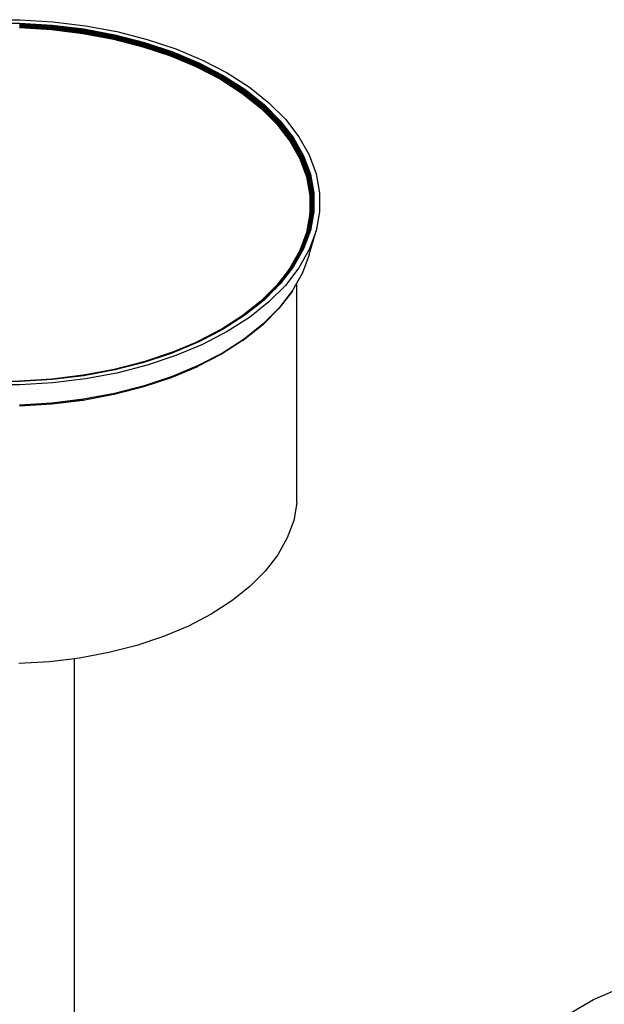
# Model space of a CAD drawing. Extents: x -18027 to -11651, y 1687 to 5059.
# Tile 108 of 170: x -13940 to -13903, y 2875 to 2937. Entities that reach past the tile are written whole.
import ezdxf

# ---------------------------------------------------------------- set-up
doc = ezdxf.new("R2010")
doc.units = 0
doc.header["$MEASUREMENT"] = 0
doc.layers.get('0').update_dxf_attribs({"linetype": 'CONTINUOUS'})
doc.layers.add('TANK', color=2, linetype='CONTINUOUS')

# ---------------------------------------------------------------- blocks, each defined once
blk = doc.blocks.new('12-14 TANKS')
for p, q in [((-192.441, 37.141), (-191.392, 37.141)), ((-191.392, 37.141), (-190.348, 37.078)), ((-192.432, 37.036), (-191.401, 37.036)), ((-191.408, 36.89), (-190.396, 36.829)), ((-191.406, 36.944), (-190.39, 36.883)), ((-191.406, 36.934), (-190.39, 36.872)), ((-191.406, 36.924), (-190.391, 36.863)), ((-191.405, 36.975), (-190.387, 36.914)), ((-191.405, 36.965), (-190.388, 36.903)), ((-191.405, 36.955), (-190.389, 36.893)), ((-191.404, 36.995), (-190.384, 36.934)), ((-191.404, 36.986), (-190.386, 36.924)), ((-191.403, 37.014), (-190.381, 36.952)), ((-191.403, 37.005), (-190.383, 36.943)), ((-191.402, 37.022), (-190.38, 36.96)), ((-191.401, 37.036), (-190.377, 36.973)), ((-190.396, 36.829), (-189.4, 36.707)), ((-190.391, 36.863), (-189.392, 36.74)), ((-190.39, 36.883), (-189.391, 36.76)), ((-190.39, 36.872), (-189.392, 36.75)), ((-190.389, 36.893), (-189.389, 36.77)), ((-190.388, 36.903), (-189.388, 36.781)), ((-190.387, 36.914), (-189.386, 36.791)), ((-190.386, 36.924), (-189.384, 36.801)), ((-190.384, 36.934), (-189.382, 36.81)), ((-190.383, 36.943), (-189.379, 36.82)), ((-190.381, 36.952), (-189.377, 36.828)), ((-190.38, 36.96), (-189.374, 36.836)), ((-190.377, 36.973), (-189.369, 36.85)), ((-190.348, 37.078), (-189.321, 36.952)), ((-189.388, 36.781), (-188.415, 36.598)), ((-189.386, 36.791), (-188.413, 36.608)), ((-189.384, 36.801), (-188.41, 36.618)), ((-189.382, 36.81), (-188.407, 36.628)), ((-189.379, 36.82), (-188.403, 36.637)), ((-189.377, 36.828), (-188.4, 36.645)), ((-189.374, 36.836), (-188.396, 36.653)), ((-189.369, 36.85), (-188.389, 36.666)), ((-189.321, 36.952), (-188.323, 36.765)), ((-189.4, 36.707), (-188.432, 36.525)), ((-189.392, 36.75), (-188.42, 36.568)), ((-189.392, 36.74), (-188.421, 36.558)), ((-189.391, 36.76), (-188.419, 36.578)), ((-189.389, 36.77), (-188.417, 36.588)), ((-188.432, 36.525), (-187.503, 36.286)), ((-188.421, 36.558), (-187.489, 36.318)), ((-188.42, 36.568), (-187.488, 36.328)), ((-188.419, 36.578), (-187.486, 36.338)), ((-188.417, 36.588), (-187.483, 36.348)), ((-188.415, 36.598), (-187.481, 36.358)), ((-188.413, 36.608), (-187.478, 36.368)), ((-188.41, 36.618), (-187.474, 36.378)), ((-188.407, 36.628), (-187.47, 36.387)), ((-188.403, 36.637), (-187.466, 36.396)), ((-188.4, 36.645), (-187.462, 36.404)), ((-188.396, 36.653), (-187.457, 36.411)), ((-188.389, 36.666), (-187.448, 36.424)), ((-188.323, 36.765), (-187.365, 36.518)), ((-187.365, 36.518), (-186.456, 36.215)), ((-187.503, 36.286), (-186.621, 35.992)), ((-187.489, 36.318), (-186.605, 36.024)), ((-187.488, 36.328), (-186.603, 36.033)), ((-187.486, 36.338), (-186.601, 36.043)), ((-187.483, 36.348), (-186.598, 36.053)), ((-187.481, 36.358), (-186.595, 36.063)), ((-187.478, 36.368), (-186.591, 36.072)), ((-187.474, 36.378), (-186.587, 36.082)), ((-187.47, 36.387), (-186.582, 36.091)), ((-187.466, 36.396), (-186.577, 36.099)), ((-187.462, 36.404), (-186.572, 36.107)), ((-187.457, 36.411), (-186.567, 36.115)), ((-187.448, 36.424), (-186.555, 36.127)), ((-186.456, 36.215), (-185.607, 35.859)), ((-186.621, 35.992), (-185.798, 35.647)), ((-186.605, 36.024), (-185.779, 35.677)), ((-186.603, 36.033), (-185.777, 35.687)), ((-186.601, 36.043), (-185.775, 35.696)), ((-186.598, 36.053), (-185.771, 35.706)), ((-186.595, 36.063), (-185.768, 35.716)), ((-186.591, 36.072), (-185.763, 35.725)), ((-186.587, 36.082), (-185.758, 35.734)), ((-186.582, 36.091), (-185.753, 35.743)), ((-186.577, 36.099), (-185.747, 35.751)), ((-186.572, 36.107), (-185.741, 35.759)), ((-186.567, 36.115), (-185.735, 35.766)), ((-186.555, 36.127), (-185.722, 35.777)), ((-185.607, 35.859), (-184.827, 35.454)), ((-185.798, 35.647), (-185.042, 35.254)), ((-185.779, 35.677), (-185.02, 35.283)), ((-185.777, 35.687), (-185.018, 35.292)), ((-185.775, 35.696), (-185.015, 35.302)), ((-185.771, 35.706), (-185.012, 35.311)), ((-185.768, 35.716), (-185.008, 35.321)), ((-185.763, 35.725), (-185.003, 35.33)), ((-185.758, 35.734), (-184.997, 35.339)), ((-185.753, 35.743), (-184.991, 35.347)), ((-185.747, 35.751), (-184.985, 35.355)), ((-185.741, 35.759), (-184.978, 35.362)), ((-185.735, 35.766), (-184.971, 35.369)), ((-185.722, 35.777), (-184.956, 35.379)), ((-185.042, 35.254), (-184.361, 34.817)), ((-185.02, 35.283), (-184.337, 34.845)), ((-185.018, 35.292), (-184.335, 34.854)), ((-185.015, 35.302), (-184.332, 34.863)), ((-185.012, 35.311), (-184.328, 34.873)), ((-185.008, 35.321), (-184.323, 34.882)), ((-185.003, 35.33), (-184.318, 34.891)), ((-184.997, 35.339), (-184.312, 34.899)), ((-184.991, 35.347), (-184.305, 34.907)), ((-184.985, 35.355), (-184.298, 34.915)), ((-184.978, 35.362), (-184.291, 34.921)), ((-184.971, 35.369), (-184.283, 34.927)), ((-184.956, 35.379), (-184.267, 34.937)), ((-184.827, 35.454), (-184.125, 35.003)), ((-184.298, 34.915), (-183.695, 34.435)), ((-184.291, 34.921), (-183.687, 34.442)), ((-184.283, 34.927), (-183.679, 34.447)), ((-184.267, 34.937), (-183.661, 34.456)), ((-184.125, 35.003), (-183.508, 34.513)), ((-184.361, 34.817), (-183.762, 34.342)), ((-184.337, 34.845), (-183.737, 34.368)), ((-184.335, 34.854), (-183.735, 34.377)), ((-184.332, 34.863), (-183.731, 34.386)), ((-184.328, 34.873), (-183.727, 34.395)), ((-184.323, 34.882), (-183.722, 34.404)), ((-184.318, 34.891), (-183.716, 34.413)), ((-184.312, 34.899), (-183.71, 34.421)), ((-184.305, 34.907), (-183.703, 34.428)), ((-183.762, 34.342), (-183.254, 33.833)), ((-183.737, 34.368), (-183.227, 33.858)), ((-183.735, 34.377), (-183.224, 33.867)), ((-183.731, 34.386), (-183.221, 33.875)), ((-183.727, 34.395), (-183.216, 33.884)), ((-183.722, 34.404), (-183.211, 33.893)), ((-183.716, 34.413), (-183.205, 33.901)), ((-183.71, 34.421), (-183.198, 33.909)), ((-183.703, 34.428), (-183.19, 33.916)), ((-183.695, 34.435), (-183.182, 33.922)), ((-183.687, 34.442), (-183.173, 33.928)), ((-183.679, 34.447), (-183.165, 33.933)), ((-183.661, 34.456), (-183.146, 33.94)), ((-183.508, 34.513), (-182.983, 33.988)), ((-182.983, 33.988), (-182.556, 33.435)), ((-183.254, 33.833), (-182.84, 33.296)), ((-183.227, 33.858), (-182.812, 33.319)), ((-183.224, 33.867), (-182.809, 33.328)), ((-183.221, 33.875), (-182.805, 33.337)), ((-183.216, 33.884), (-182.801, 33.345)), ((-183.211, 33.893), (-182.795, 33.353)), ((-183.205, 33.901), (-182.788, 33.361)), ((-183.198, 33.909), (-182.781, 33.368)), ((-183.19, 33.916), (-182.773, 33.375)), ((-183.182, 33.922), (-182.765, 33.381)), ((-183.173, 33.928), (-182.756, 33.386)), ((-183.165, 33.933), (-182.746, 33.391)), ((-183.146, 33.94), (-182.727, 33.397)), ((-182.795, 33.353), (-182.479, 32.792)), ((-182.788, 33.361), (-182.472, 32.799)), ((-182.781, 33.368), (-182.465, 32.806)), ((-182.773, 33.375), (-182.456, 32.812)), ((-182.765, 33.381), (-182.448, 32.818)), ((-182.756, 33.386), (-182.438, 32.822)), ((-182.746, 33.391), (-182.429, 32.826)), ((-182.727, 33.397), (-182.409, 32.831)), ((-182.556, 33.435), (-182.232, 32.859)), ((-182.84, 33.296), (-182.525, 32.737)), ((-182.812, 33.319), (-182.496, 32.759)), ((-182.809, 33.328), (-182.493, 32.767)), ((-182.805, 33.337), (-182.49, 32.776)), ((-182.801, 33.345), (-182.485, 32.784)), ((-182.525, 32.737), (-182.314, 32.163)), ((-182.496, 32.759), (-182.284, 32.182)), ((-182.493, 32.767), (-182.281, 32.191)), ((-182.49, 32.776), (-182.277, 32.199)), ((-182.485, 32.784), (-182.272, 32.207)), ((-182.479, 32.792), (-182.266, 32.214)), ((-182.472, 32.799), (-182.259, 32.221)), ((-182.465, 32.806), (-182.252, 32.228)), ((-182.456, 32.812), (-182.243, 32.233)), ((-182.448, 32.818), (-182.234, 32.238)), ((-182.438, 32.822), (-182.225, 32.242)), ((-182.429, 32.826), (-182.215, 32.246)), ((-182.409, 32.831), (-182.194, 32.249)), ((-182.232, 32.859), (-182.014, 32.266)), ((-182.314, 32.163), (-182.207, 31.578)), ((-182.284, 32.182), (-182.177, 31.596)), ((-182.281, 32.191), (-182.174, 31.604)), ((-182.277, 32.199), (-182.17, 31.612)), ((-182.272, 32.207), (-182.165, 31.62)), ((-182.266, 32.214), (-182.159, 31.627)), ((-182.259, 32.221), (-182.152, 31.634)), ((-182.252, 32.228), (-182.145, 31.64)), ((-182.243, 32.233), (-182.136, 31.645)), ((-182.234, 32.238), (-182.127, 31.649)), ((-182.225, 32.242), (-182.117, 31.653)), ((-182.215, 32.246), (-182.107, 31.655)), ((-182.194, 32.249), (-182.087, 31.658)), ((-182.014, 32.266), (-181.904, 31.663)), ((-182.207, 31.578), (-182.207, 30.991)), ((-182.177, 31.596), (-182.177, 31.197)), ((-182.174, 31.604), (-182.174, 31.181)), ((-182.17, 31.612), (-182.17, 31.159)), ((-182.165, 31.62), (-182.165, 31.132)), ((-182.159, 31.627), (-182.159, 31.099)), ((-182.152, 31.634), (-182.152, 31.061)), ((-182.145, 31.64), (-182.145, 31.048)), ((-182.136, 31.645), (-182.136, 31.053)), ((-182.127, 31.649), (-182.127, 31.057)), ((-182.117, 31.653), (-182.117, 31.06)), ((-182.107, 31.655), (-182.107, 31.062)), ((-182.087, 31.658), (-182.087, 31.063)), ((-181.904, 31.663), (-181.904, 31.057)), ((-182.177, 31.197), (-182.177, 31.007)), ((-182.177, 31.197), (-182.174, 31.181)), ((-182.174, 31.181), (-182.174, 31.015)), ((-182.174, 31.181), (-182.17, 31.159)), ((-182.213, 30.939), (-182.319, 30.355)), ((-182.207, 30.991), (-182.314, 30.406)), ((-182.152, 31.043), (-182.243, 30.545)), ((-182.159, 31.037), (-182.243, 30.577)), ((-182.147, 31.033), (-182.243, 30.508)), ((-182.165, 31.03), (-182.243, 30.603)), ((-182.17, 31.023), (-182.243, 30.623)), ((-182.174, 31.015), (-182.243, 30.637)), ((-182.144, 31.012), (-182.243, 30.466)), ((-182.177, 31.007), (-182.243, 30.645)), ((-182.139, 30.989), (-182.234, 30.468)), ((-182.135, 30.964), (-182.225, 30.47)), ((-182.107, 31.062), (-182.215, 30.471)), ((-182.213, 30.939), (-182.207, 30.991)), ((-182.087, 31.063), (-182.194, 30.471)), ((-182.17, 31.159), (-182.17, 31.023)), ((-182.17, 31.159), (-182.165, 31.132)), ((-182.165, 31.132), (-182.165, 31.03)), ((-182.165, 31.132), (-182.159, 31.099)), ((-182.159, 31.099), (-182.159, 31.037)), ((-182.159, 31.099), (-182.152, 31.061)), ((-182.152, 31.061), (-182.152, 31.043)), ((-182.152, 31.061), (-182.15, 31.045)), ((-182.145, 31.048), (-182.147, 31.033)), ((-182.147, 31.033), (-182.144, 31.012)), ((-182.136, 31.053), (-182.144, 31.012)), ((-182.127, 31.057), (-182.139, 30.989)), ((-182.139, 30.989), (-182.135, 30.964)), ((-182.117, 31.06), (-182.135, 30.964)), ((-181.904, 31.057), (-182.014, 30.455)), ((-182.243, 30.645), (-182.284, 30.421)), ((-182.243, 30.637), (-182.281, 30.428)), ((-182.243, 30.623), (-182.277, 30.436)), ((-182.243, 30.603), (-182.272, 30.443)), ((-182.243, 30.577), (-182.266, 30.449)), ((-182.243, 30.645), (-182.243, 30.637)), ((-182.243, 30.623), (-182.243, 30.603)), ((-182.243, 30.603), (-182.243, 30.577)), ((-182.243, 30.577), (-182.243, 30.545)), ((-182.314, 30.406), (-182.525, 29.832)), ((-182.319, 30.355), (-182.525, 29.797)), ((-182.284, 30.421), (-182.493, 29.853)), ((-182.288, 30.407), (-182.49, 29.859)), ((-182.297, 30.376), (-182.485, 29.866)), ((-182.31, 30.33), (-182.479, 29.872)), ((-182.328, 30.27), (-182.472, 29.877)), ((-182.243, 30.464), (-182.456, 29.885)), ((-182.243, 30.42), (-182.431, 29.911)), ((-182.243, 30.395), (-182.429, 29.891)), ((-182.194, 30.471), (-182.409, 29.89)), ((-182.243, 30.444), (-182.403, 30.009)), ((-182.252, 30.46), (-182.349, 30.195)), ((-182.328, 30.27), (-182.349, 30.195)), ((-182.259, 30.455), (-182.328, 30.27)), ((-182.31, 30.33), (-182.328, 30.27)), ((-182.266, 30.449), (-182.31, 30.33)), ((-182.272, 30.443), (-182.297, 30.376)), ((-182.288, 30.407), (-182.297, 30.376)), ((-182.277, 30.436), (-182.288, 30.407)), ((-182.284, 30.421), (-182.288, 30.407)), ((-182.281, 30.428), (-182.284, 30.421)), ((-182.243, 30.545), (-182.259, 30.455)), ((-182.243, 30.508), (-182.252, 30.46)), ((-182.243, 30.508), (-182.243, 30.466)), ((-182.215, 30.471), (-182.243, 30.395)), ((-182.225, 30.47), (-182.243, 30.42)), ((-182.234, 30.468), (-182.243, 30.444)), ((-182.243, 30.466), (-182.243, 30.464)), ((-182.243, 30.444), (-182.243, 30.42)), ((-182.243, 30.42), (-182.243, 30.395)), ((-182.014, 30.455), (-182.232, 29.862)), ((-182.229, 29.708), (-182.014, 30.455)), ((-182.349, 30.195), (-182.465, 29.882)), ((-182.403, 30.009), (-182.448, 29.888)), ((-182.403, 30.009), (-182.431, 29.911)), ((-182.525, 29.832), (-182.84, 29.273)), ((-182.528, 29.787), (-182.801, 29.305)), ((-182.532, 29.777), (-182.795, 29.31)), ((-182.62, 29.614), (-182.788, 29.315)), ((-182.409, 29.89), (-182.727, 29.324)), ((-182.448, 29.888), (-182.62, 29.582)), ((-182.441, 29.885), (-182.62, 29.567)), ((-182.459, 29.838), (-182.62, 29.551)), ((-182.549, 29.74), (-182.62, 29.614)), ((-182.572, 29.69), (-182.62, 29.605)), ((-182.601, 29.629), (-182.62, 29.595)), ((-182.62, 29.605), (-182.62, 29.614)), ((-182.619, 29.589), (-182.601, 29.629)), ((-182.456, 29.885), (-182.601, 29.629)), ((-182.465, 29.882), (-182.572, 29.69)), ((-182.572, 29.69), (-182.549, 29.74)), ((-182.232, 29.862), (-182.556, 29.286)), ((-182.472, 29.877), (-182.549, 29.74)), ((-182.532, 29.777), (-182.531, 29.78)), ((-182.479, 29.872), (-182.531, 29.78)), ((-182.528, 29.787), (-182.531, 29.78)), ((-182.528, 29.787), (-182.525, 29.797)), ((-182.496, 29.844), (-182.525, 29.797)), ((-182.495, 29.848), (-182.496, 29.844)), ((-182.493, 29.852), (-182.495, 29.848)), ((-182.49, 29.859), (-182.493, 29.853)), ((-182.493, 29.853), (-182.493, 29.852)), ((-182.485, 29.866), (-182.49, 29.859)), ((-182.429, 29.891), (-182.459, 29.838)), ((-182.441, 29.885), (-182.459, 29.838)), ((-182.233, 29.697), (-182.442, 29.128)), ((-182.439, 29.89), (-182.441, 29.885)), ((-182.438, 29.89), (-182.439, 29.89)), ((-182.434, 29.903), (-182.438, 29.89)), ((-182.431, 29.911), (-182.434, 29.903)), ((-182.233, 29.697), (-182.229, 29.708)), ((-182.727, 29.324), (-183.146, 28.78)), ((-182.776, 29.31), (-182.845, 29.222)), ((-182.773, 29.322), (-182.829, 29.25)), ((-182.746, 29.326), (-182.822, 29.227)), ((-182.781, 29.319), (-182.815, 29.276)), ((-182.804, 29.3), (-182.805, 29.298)), ((-182.801, 29.302), (-182.804, 29.3)), ((-182.804, 29.3), (-182.804, 29.3)), ((-182.788, 29.315), (-182.803, 29.296)), ((-182.796, 29.309), (-182.803, 29.296)), ((-182.796, 29.309), (-182.801, 29.305)), ((-182.801, 29.305), (-182.801, 29.302)), ((-182.756, 29.326), (-182.798, 29.271)), ((-182.795, 29.31), (-182.796, 29.309)), ((-182.62, 29.605), (-182.781, 29.319)), ((-182.623, 29.582), (-182.776, 29.31)), ((-182.765, 29.325), (-182.776, 29.31)), ((-182.62, 29.595), (-182.773, 29.322)), ((-182.62, 29.582), (-182.765, 29.325)), ((-182.62, 29.567), (-182.756, 29.326)), ((-182.62, 29.551), (-182.746, 29.326)), ((-182.623, 29.582), (-182.62, 29.587)), ((-182.619, 29.589), (-182.62, 29.595)), ((-182.62, 29.587), (-182.619, 29.589)), ((-182.62, 29.582), (-182.62, 29.587)), ((-182.62, 29.551), (-182.62, 29.567)), ((-182.919, 29.17), (-183.254, 28.736)), ((-182.964, 29.089), (-183.211, 28.771)), ((-182.97, 29.08), (-183.203, 28.776)), ((-182.981, 29.06), (-183.198, 28.779)), ((-182.996, 29.034), (-183.19, 28.782)), ((-183.013, 29.003), (-183.182, 28.783)), ((-182.959, 29.063), (-183.173, 28.784)), ((-182.983, 29.019), (-183.165, 28.784)), ((-183.011, 29.006), (-183.013, 29.003)), ((-182.937, 29.101), (-183.011, 29.006)), ((-182.996, 29.034), (-183.011, 29.006)), ((-182.923, 29.129), (-182.996, 29.034)), ((-182.981, 29.06), (-182.996, 29.034)), ((-182.556, 29.286), (-182.983, 28.732)), ((-182.822, 29.227), (-182.983, 29.019)), ((-182.959, 29.063), (-182.983, 29.019)), ((-182.917, 29.142), (-182.981, 29.06)), ((-182.914, 29.153), (-182.97, 29.08)), ((-182.964, 29.089), (-182.97, 29.08)), ((-182.964, 29.089), (-182.959, 29.099)), ((-182.798, 29.271), (-182.959, 29.063)), ((-182.919, 29.17), (-182.959, 29.099)), ((-182.912, 29.158), (-182.959, 29.099)), ((-182.934, 29.106), (-182.937, 29.101)), ((-182.845, 29.222), (-182.934, 29.106)), ((-182.925, 29.123), (-182.934, 29.106)), ((-182.923, 29.129), (-182.925, 29.123)), ((-182.829, 29.25), (-182.923, 29.129)), ((-182.917, 29.142), (-182.923, 29.129)), ((-182.897, 29.199), (-182.919, 29.17)), ((-182.815, 29.276), (-182.917, 29.142)), ((-182.808, 29.289), (-182.914, 29.153)), ((-182.912, 29.158), (-182.914, 29.153)), ((-182.91, 29.162), (-182.912, 29.158)), ((-182.809, 29.291), (-182.91, 29.162)), ((-182.897, 29.199), (-182.91, 29.162)), ((-182.84, 29.273), (-182.897, 29.199)), ((-182.829, 29.25), (-182.845, 29.222)), ((-182.815, 29.276), (-182.829, 29.25)), ((-182.798, 29.271), (-182.822, 29.227)), ((-182.807, 29.295), (-182.809, 29.291)), ((-182.809, 29.291), (-182.808, 29.289)), ((-182.803, 29.296), (-182.808, 29.289)), ((-182.805, 29.298), (-182.807, 29.295)), ((-182.442, 29.128), (-182.62, 28.812)), ((-182.451, 29.108), (-182.62, 28.808)), ((-182.451, 29.108), (-182.446, 29.118)), ((-182.442, 29.128), (-182.446, 29.118)), ((-183.254, 28.736), (-183.762, 28.228)), ((-183.216, 28.765), (-183.722, 28.259)), ((-183.221, 28.759), (-183.716, 28.264)), ((-183.224, 28.753), (-183.71, 28.267)), ((-183.227, 28.745), (-183.703, 28.269)), ((-183.187, 28.779), (-183.695, 28.27)), ((-183.213, 28.745), (-183.687, 28.271)), ((-183.244, 28.704), (-183.679, 28.27)), ((-183.259, 28.686), (-183.675, 28.269)), ((-182.983, 28.732), (-183.508, 28.208)), ((-183.146, 28.78), (-183.315, 28.611)), ((-183.259, 28.686), (-183.315, 28.611)), ((-183.244, 28.704), (-183.259, 28.686)), ((-183.241, 28.707), (-183.244, 28.704)), ((-183.165, 28.784), (-183.241, 28.707)), ((-183.213, 28.745), (-183.241, 28.707)), ((-183.19, 28.782), (-183.227, 28.745)), ((-183.211, 28.766), (-183.227, 28.745)), ((-183.213, 28.767), (-183.224, 28.753)), ((-183.211, 28.766), (-183.224, 28.753)), ((-183.213, 28.767), (-183.221, 28.759)), ((-183.216, 28.765), (-183.221, 28.759)), ((-183.211, 28.771), (-183.216, 28.765)), ((-183.205, 28.775), (-183.213, 28.767)), ((-183.211, 28.771), (-183.213, 28.767)), ((-183.21, 28.747), (-183.213, 28.745)), ((-183.198, 28.779), (-183.211, 28.766)), ((-183.205, 28.775), (-183.211, 28.766)), ((-183.173, 28.784), (-183.21, 28.747)), ((-183.187, 28.779), (-183.21, 28.747)), ((-183.203, 28.776), (-183.205, 28.775)), ((-183.182, 28.783), (-183.187, 28.779)), ((-182.62, 28.808), (-182.768, 28.545)), ((-182.62, 28.812), (-182.759, 28.564)), ((-182.62, 28.808), (-182.62, 28.812)), ((-182.62, 21.844), (-182.62, 28.808)), ((-183.315, 28.611), (-183.661, 28.265)), ((-182.774, 28.536), (-183.191, 27.995)), ((-182.759, 28.564), (-183.177, 28.023)), ((-182.774, 28.536), (-182.768, 28.545)), ((-183.762, 28.227), (-184.318, 27.786)), ((-183.731, 28.249), (-184.312, 27.788)), ((-183.727, 28.25), (-184.305, 27.79)), ((-183.726, 28.246), (-184.298, 27.791)), ((-183.737, 28.235), (-184.296, 27.791)), ((-183.687, 28.271), (-184.291, 27.791)), ((-183.679, 28.27), (-184.283, 27.79)), ((-183.661, 28.265), (-184.267, 27.784)), ((-183.508, 28.208), (-184.125, 27.717)), ((-183.727, 28.254), (-183.762, 28.228)), ((-183.762, 28.228), (-183.762, 28.227)), ((-183.726, 28.246), (-183.737, 28.235)), ((-183.726, 28.254), (-183.731, 28.249)), ((-183.703, 28.269), (-183.727, 28.25)), ((-183.71, 28.267), (-183.727, 28.25)), ((-183.722, 28.259), (-183.727, 28.254)), ((-183.695, 28.27), (-183.726, 28.246)), ((-183.71, 28.267), (-183.726, 28.254)), ((-183.716, 28.264), (-183.726, 28.254)), ((-183.716, 28.264), (-183.722, 28.259)), ((-184.334, 27.773), (-184.997, 27.349)), ((-184.342, 27.767), (-184.991, 27.35)), ((-184.361, 27.752), (-184.985, 27.351)), ((-184.291, 27.791), (-184.978, 27.35)), ((-184.283, 27.79), (-184.971, 27.348)), ((-184.267, 27.784), (-184.956, 27.342)), ((-184.354, 27.757), (-184.361, 27.752)), ((-184.319, 27.778), (-184.354, 27.757)), ((-184.332, 27.771), (-184.354, 27.757)), ((-184.342, 27.767), (-184.354, 27.757)), ((-184.32, 27.781), (-184.342, 27.767)), ((-184.334, 27.773), (-184.342, 27.767)), ((-184.328, 27.777), (-184.334, 27.773)), ((-184.32, 27.781), (-184.332, 27.771)), ((-184.327, 27.779), (-184.328, 27.777)), ((-184.323, 27.782), (-184.327, 27.779)), ((-184.321, 27.783), (-184.323, 27.782)), ((-184.32, 27.784), (-184.321, 27.783)), ((-184.305, 27.79), (-184.32, 27.781)), ((-184.312, 27.788), (-184.32, 27.781)), ((-184.318, 27.786), (-184.32, 27.784)), ((-184.303, 27.791), (-184.319, 27.778)), ((-184.298, 27.791), (-184.319, 27.778)), ((-184.312, 27.788), (-184.318, 27.786)), ((-183.191, 27.995), (-183.704, 27.483)), ((-183.177, 28.023), (-183.69, 27.509)), ((-184.125, 27.717), (-184.827, 27.267)), ((-183.711, 27.476), (-184.313, 26.998)), ((-183.69, 27.509), (-184.294, 27.03)), ((-183.711, 27.476), (-183.704, 27.483)), ((-185.105, 27.282), (-185.765, 26.939)), ((-185.008, 27.343), (-185.758, 26.953)), ((-185.008, 27.343), (-185.753, 26.954)), ((-184.988, 27.351), (-185.747, 26.954)), ((-185.027, 27.325), (-185.741, 26.953)), ((-185.13, 27.266), (-185.735, 26.951)), ((-185.154, 27.25), (-185.732, 26.95)), ((-185.247, 27.191), (-185.722, 26.944)), ((-184.827, 27.267), (-185.607, 26.862)), ((-184.956, 27.342), (-185.247, 27.191)), ((-185.154, 27.25), (-185.247, 27.191)), ((-185.02, 27.32), (-185.154, 27.25)), ((-185.13, 27.266), (-185.154, 27.25)), ((-184.996, 27.335), (-185.13, 27.266)), ((-185.105, 27.282), (-185.13, 27.266)), ((-185.101, 27.285), (-185.105, 27.282)), ((-185.042, 27.315), (-185.101, 27.285)), ((-185.018, 27.327), (-185.042, 27.315)), ((-185.027, 27.325), (-185.042, 27.315)), ((-184.999, 27.339), (-185.027, 27.325)), ((-184.996, 27.335), (-185.02, 27.32)), ((-184.999, 27.339), (-185.018, 27.327)), ((-185.003, 27.347), (-185.008, 27.343)), ((-185.002, 27.345), (-185.008, 27.343)), ((-184.997, 27.349), (-185.003, 27.347)), ((-184.991, 27.35), (-185.002, 27.345)), ((-184.997, 27.349), (-185.002, 27.345)), ((-184.978, 27.35), (-184.999, 27.339)), ((-184.974, 27.349), (-184.996, 27.335)), ((-184.971, 27.348), (-184.996, 27.335)), ((-184.985, 27.351), (-184.988, 27.351)), ((-185.768, 26.948), (-186.587, 26.606)), ((-185.768, 26.948), (-186.582, 26.607)), ((-185.765, 26.947), (-186.576, 26.606)), ((-185.775, 26.938), (-186.572, 26.605)), ((-186.567, 26.602), (-185.765, 26.939)), ((-185.722, 26.944), (-186.555, 26.594)), ((-185.607, 26.862), (-186.456, 26.506)), ((-185.765, 26.943), (-185.775, 26.938)), ((-185.764, 26.95), (-185.768, 26.948)), ((-185.751, 26.954), (-185.765, 26.947)), ((-185.747, 26.954), (-185.765, 26.947)), ((-185.741, 26.953), (-185.765, 26.943)), ((-185.735, 26.951), (-185.765, 26.939)), ((-185.763, 26.951), (-185.764, 26.95)), ((-185.762, 26.952), (-185.763, 26.951)), ((-185.758, 26.953), (-185.762, 26.952)), ((-185.753, 26.954), (-185.758, 26.953)), ((-184.32, 26.993), (-185.004, 26.554)), ((-184.294, 27.03), (-184.981, 26.589)), ((-184.32, 26.993), (-184.313, 26.998)), ((-186.673, 26.56), (-187.503, 26.283)), ((-186.603, 26.586), (-187.488, 26.291)), ((-186.591, 26.604), (-187.47, 26.311)), ((-186.595, 26.601), (-187.466, 26.31)), ((-186.668, 26.558), (-187.464, 26.293)), ((-186.598, 26.597), (-187.462, 26.308)), ((-186.601, 26.592), (-187.457, 26.306)), ((-186.667, 26.557), (-187.448, 26.297)), ((-186.456, 26.506), (-187.365, 26.203)), ((-186.638, 26.571), (-186.673, 26.56)), ((-186.673, 26.56), (-186.668, 26.558)), ((-186.634, 26.569), (-186.668, 26.558)), ((-186.668, 26.558), (-186.667, 26.557)), ((-186.632, 26.569), (-186.667, 26.557)), ((-186.621, 26.577), (-186.638, 26.571)), ((-186.638, 26.571), (-186.634, 26.569)), ((-186.605, 26.579), (-186.634, 26.569)), ((-186.634, 26.569), (-186.632, 26.569)), ((-186.555, 26.594), (-186.632, 26.569)), ((-186.564, 26.601), (-186.621, 26.577)), ((-186.56, 26.598), (-186.605, 26.579)), ((-186.566, 26.602), (-186.603, 26.586)), ((-186.572, 26.605), (-186.601, 26.592)), ((-186.567, 26.602), (-186.601, 26.592)), ((-186.577, 26.606), (-186.598, 26.597)), ((-186.572, 26.605), (-186.598, 26.597)), ((-186.582, 26.607), (-186.595, 26.601)), ((-186.577, 26.606), (-186.595, 26.601)), ((-186.587, 26.606), (-186.591, 26.604)), ((-186.582, 26.607), (-186.587, 26.606)), ((-186.576, 26.606), (-186.577, 26.606)), ((-185.004, 26.554), (-185.765, 26.158)), ((-184.981, 26.589), (-185.744, 26.193)), ((-187.474, 26.31), (-188.406, 26.07)), ((-187.481, 26.306), (-188.403, 26.069)), ((-187.483, 26.302), (-188.4, 26.067)), ((-187.469, 26.303), (-188.396, 26.064)), ((-187.486, 26.297), (-188.396, 26.063)), ((-187.488, 26.291), (-188.392, 26.059)), ((-187.503, 26.283), (-188.389, 26.055)), ((-187.365, 26.203), (-188.323, 25.956)), ((-187.464, 26.293), (-187.503, 26.283)), ((-187.469, 26.303), (-187.486, 26.297)), ((-187.47, 26.306), (-187.483, 26.302)), ((-187.472, 26.309), (-187.481, 26.306)), ((-187.47, 26.311), (-187.474, 26.31)), ((-187.466, 26.31), (-187.472, 26.309)), ((-187.462, 26.308), (-187.47, 26.306)), ((-187.457, 26.306), (-187.469, 26.303)), ((-187.448, 26.297), (-187.464, 26.293)), ((-185.744, 26.193), (-186.574, 25.844)), ((-189.384, 25.887), (-190.384, 25.764)), ((-189.386, 25.885), (-190.383, 25.763)), ((-189.388, 25.883), (-190.381, 25.761)), ((-189.389, 25.879), (-190.38, 25.758)), ((-189.369, 25.871), (-190.377, 25.747)), ((-188.417, 26.062), (-189.389, 25.879)), ((-189.374, 25.881), (-189.389, 25.879)), ((-189.378, 25.885), (-189.388, 25.883)), ((-189.384, 25.887), (-189.386, 25.885)), ((-189.379, 25.886), (-189.386, 25.885)), ((-189.382, 25.887), (-189.384, 25.887)), ((-188.413, 26.068), (-189.382, 25.887)), ((-188.403, 26.069), (-189.379, 25.886)), ((-189.377, 25.884), (-189.378, 25.885)), ((-188.4, 26.067), (-189.377, 25.884)), ((-188.396, 26.064), (-189.374, 25.881)), ((-188.389, 26.055), (-189.369, 25.871)), ((-188.323, 25.956), (-189.321, 25.769)), ((-188.4, 26.067), (-188.417, 26.062)), ((-188.41, 26.07), (-188.413, 26.068)), ((-188.406, 26.07), (-188.41, 26.07)), ((-185.771, 26.156), (-186.598, 25.809)), ((-185.771, 26.156), (-185.765, 26.158)), ((-191.392, 25.58), (-192.441, 25.58)), ((-191.401, 25.685), (-192.432, 25.685)), ((-191.405, 25.699), (-190.381, 25.761)), ((-191.405, 25.695), (-190.38, 25.758)), ((-190.384, 25.764), (-191.404, 25.702)), ((-190.383, 25.763), (-191.403, 25.701)), ((-190.377, 25.747), (-191.401, 25.685)), ((-190.348, 25.643), (-191.392, 25.58)), ((-189.321, 25.769), (-190.348, 25.643)), ((-186.598, 25.809), (-187.483, 25.514)), ((-186.574, 25.844), (-187.463, 25.548)), ((-188.417, 25.274), (-189.389, 25.091)), ((-188.401, 25.307), (-189.378, 25.124)), ((-187.483, 25.514), (-188.417, 25.274)), ((-187.463, 25.548), (-188.401, 25.307)), ((-190.391, 24.968), (-191.405, 24.907)), ((-190.382, 25), (-191.403, 24.939)), ((-190.391, 24.968), (-190.389, 24.969)), ((-189.389, 25.091), (-190.389, 24.969)), ((-189.409, 25.112), (-190.383, 24.993)), ((-189.378, 25.124), (-190.382, 25)), ((-189.378, 25.118), (-189.409, 25.112)), ((-182.62, 21.844), (-182.722, 21.284)), ((-182.722, 21.284), (-182.925, 20.734)), ((-182.925, 20.734), (-183.226, 20.199)), ((-183.226, 20.199), (-183.622, 19.685)), ((-183.622, 19.685), (-184.109, 19.198)), ((-184.109, 19.198), (-184.682, 18.743)), ((-184.682, 18.743), (-185.334, 18.324)), ((-185.334, 18.324), (-186.058, 17.948)), ((-186.058, 17.948), (-186.846, 17.617)), ((-186.846, 17.617), (-187.69, 17.336)), ((-187.69, 17.336), (-188.58, 17.107)), ((-189.67, 16.913), (-190.46, 16.816)), ((-189.507, 16.933), (-189.67, 16.913)), ((-189.67, -3.374), (-189.67, 16.913)), ((-188.58, 17.107), (-189.507, 16.933)), ((-190.46, 16.816), (-191.429, 16.758)), ((-173.226, 6.12), (-171.17, 7.026)), ((-176.761, 4.079), (-173.226, 6.12))]:
    blk.add_line(p, q)

msp = doc.modelspace()

# ---------------------------------------------------------------- block references
at = {"layer": 'TANK', "xscale": 2, "yscale": 2, "zscale": 2}
msp.add_blockref('12-14 TANKS', (-13556.742, 2862.668), dxfattribs=at)

doc.saveas('drawing.dxf')
